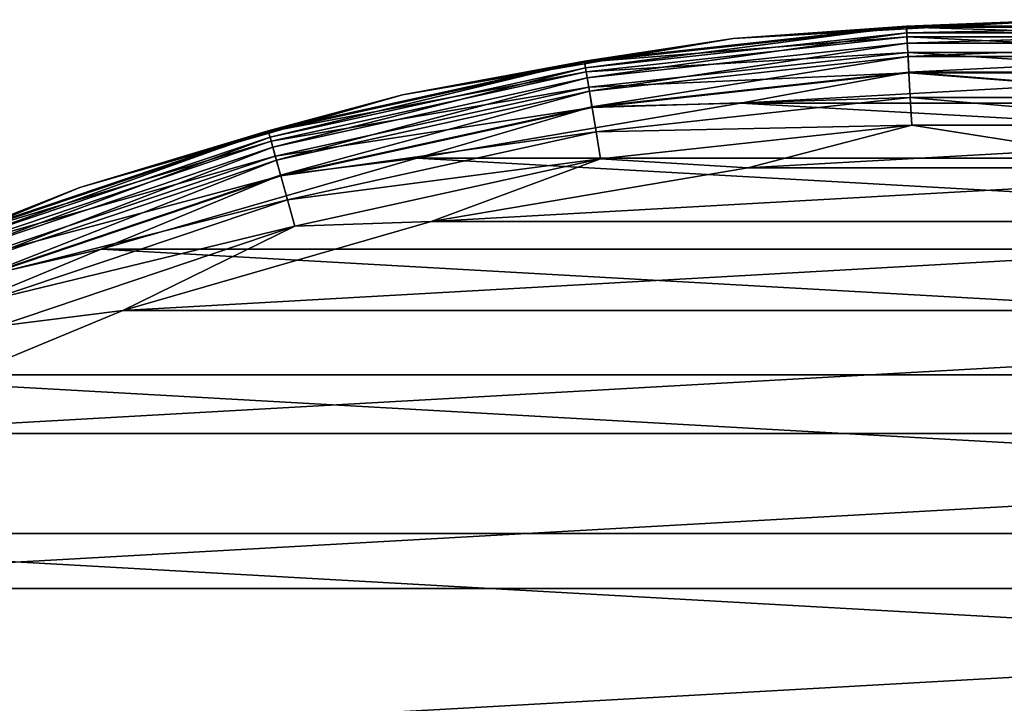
# Model space of a CAD drawing. Header units: metres. Extents: x -23 to 245, y -35 to 23.
# Tile 15 of 166: x -8.06 to -0.49, y 17.75 to 23. Entities that reach past the tile are written whole.
import ezdxf

# ---------------------------------------------------------------- set-up
doc = ezdxf.new("R2010")
doc.units = ezdxf.units.M
doc.layers.add('solid_509092_SW0002', color=7, linetype='CONTINUOUS')

msp = doc.modelspace()

# ---------------------------------------------------------------- linework, layer by layer
at = {"layer": 'solid_509092_SW0002'}
for points in [[(-3.71823, 22.680197, 0.37059), (-2.575186, 22.855381, 0.5), (-1.244272, 22.949257, 0.37059)], [(-3.71823, 22.680197, 0.37059), (-1.244272, 22.949257, 0.37059), (-3.710138, 22.63084, 0.249887)], [(-3.71697, 22.672514, 149.22142), (-1.243851, 22.941483, 149.22142), (-2.575186, 22.855381, 149)], [(-1.239855, 22.867771, 149.433075), (-1.243851, 22.941483, 149.22142), (-3.71697, 22.672514, 149.22142)], [(-1.244272, 22.949257, 0.37059), (-1.241565, 22.899315, 0.249887), (-3.710138, 22.63084, 0.249887)], [(0, 23, 149), (0, 23, 0.5), (-2.575186, 22.855381, 0.5)], [(-1.244272, 22.949257, 0.37059), (-2.575186, 22.855381, 0.5), (0, 23, 0.5)], [(-2.575186, 22.855381, 149), (0, 23, 149), (-2.575186, 22.855381, 0.5)], [(-1.243851, 22.941483, 149.22142), (0, 23, 149), (-2.575186, 22.855381, 149)], [(-1.244272, 22.949257, 0.37059), (0, 23, 0.5), (1.244272, 22.949257, 0.37059)], [(-1.244272, 22.949257, 0.37059), (1.244272, 22.949257, 0.37059), (-1.241565, 22.899315, 0.249887)], [(-1.243851, 22.941483, 149.22142), (1.243851, 22.941483, 149.22142), (0, 23, 149)], [(1.239855, 22.867771, 149.433075), (1.243851, 22.941483, 149.22142), (-1.243851, 22.941483, 149.22142)], [(-1.239855, 22.867771, 149.433075), (1.239855, 22.867771, 149.433075), (-1.243851, 22.941483, 149.22142)], [(1.244272, 22.949257, 0.37059), (1.241565, 22.899315, 0.249887), (-1.241565, 22.899315, 0.249887)], [(-2.575186, 22.855381, 149), (-2.575186, 22.855381, 0.5), (-5.117988, 22.42334, 0.5)], [(-3.71823, 22.680197, 0.37059), (-5.117988, 22.42334, 0.5), (-2.575186, 22.855381, 0.5)], [(-5.117988, 22.42334, 149), (-2.575186, 22.855381, 149), (-5.117988, 22.42334, 0.5)], [(-3.71697, 22.672514, 149.22142), (-2.575186, 22.855381, 149), (-5.117988, 22.42334, 149)], [(-3.705027, 22.599667, 149.433075), (-1.239855, 22.867771, 149.433075), (-3.71697, 22.672514, 149.22142)], [(-3.710138, 22.63084, 0.249887), (-1.241565, 22.899315, 0.249887), (-3.697263, 22.552309, 0.146262)], [(-1.233406, 22.748838, 149.622971), (-1.239855, 22.867771, 149.433075), (-3.705027, 22.599667, 149.433075)], [(-1.241565, 22.899315, 0.249887), (-1.237256, 22.819851, 0.146262), (-3.697263, 22.552309, 0.146262)], [(-1.241565, 22.899315, 0.249887), (1.241565, 22.899315, 0.249887), (-1.237256, 22.819851, 0.146262)], [(1.233406, 22.748838, 149.622971), (1.239855, 22.867771, 149.433075), (-1.239855, 22.867771, 149.433075)], [(-1.233406, 22.748838, 149.622971), (1.233406, 22.748838, 149.622971), (-1.239855, 22.867771, 149.433075)], [(1.241565, 22.899315, 0.249887), (1.237256, 22.819851, 0.146262), (-1.237256, 22.819851, 0.146262)], [(-3.697263, 22.552309, 0.146262), (-1.237256, 22.819851, 0.146262), (-3.680485, 22.449968, 0.066791)], [(-1.237256, 22.819851, 0.146262), (-1.231642, 22.716295, 0.066791), (-3.680485, 22.449968, 0.066791)], [(-1.237256, 22.819851, 0.146262), (1.237256, 22.819851, 0.146262), (-1.231642, 22.716295, 0.066791)], [(1.237256, 22.819851, 0.146262), (1.231642, 22.716295, 0.066791), (-1.231642, 22.716295, 0.066791)], [(-3.685758, 22.48213, 149.622971), (-1.233406, 22.748838, 149.622971), (-3.705027, 22.599667, 149.433075)], [(-1.22483, 22.59066, 149.781555), (-1.233406, 22.748838, 149.622971), (-3.685758, 22.48213, 149.622971)], [(-3.680485, 22.449968, 0.066791), (-1.231642, 22.716295, 0.066791), (-3.660949, 22.330803, 0.016902)], [(-1.231642, 22.716295, 0.066791), (-1.225104, 22.595716, 0.016902), (-3.660949, 22.330803, 0.016902)], [(1.22483, 22.59066, 149.781555), (1.233406, 22.748838, 149.622971), (-1.233406, 22.748838, 149.622971)], [(-1.22483, 22.59066, 149.781555), (1.22483, 22.59066, 149.781555), (-1.233406, 22.748838, 149.622971)], [(-1.231642, 22.716295, 0.066791), (1.231642, 22.716295, 0.066791), (-1.225104, 22.595716, 0.016902)], [(1.231642, 22.716295, 0.066791), (1.225104, 22.595716, 0.016902), (-1.225104, 22.595716, 0.016902)], [(-6.148594, 22.145233, 0.37059), (-5.117988, 22.42334, 0.5), (-3.71823, 22.680197, 0.37059)], [(-6.148594, 22.145233, 0.37059), (-3.71823, 22.680197, 0.37059), (-6.135213, 22.097042, 0.249887)], [(-6.146511, 22.137732, 149.22142), (-3.71697, 22.672514, 149.22142), (-5.117988, 22.42334, 149)], [(-3.705027, 22.599667, 149.433075), (-3.71697, 22.672514, 149.22142), (-6.146511, 22.137732, 149.22142)], [(-3.71823, 22.680197, 0.37059), (-3.710138, 22.63084, 0.249887), (-6.135213, 22.097042, 0.249887)], [(-6.135213, 22.097042, 0.249887), (-3.710138, 22.63084, 0.249887), (-6.113924, 22.020363, 0.146262)], [(-3.710138, 22.63084, 0.249887), (-3.697263, 22.552309, 0.146262), (-6.113924, 22.020363, 0.146262)], [(-6.126762, 22.066603, 149.433075), (-3.705027, 22.599667, 149.433075), (-6.146511, 22.137732, 149.22142)], [(-3.685758, 22.48213, 149.622971), (-3.705027, 22.599667, 149.433075), (-6.126762, 22.066603, 149.433075)], [(-6.113924, 22.020363, 0.146262), (-3.697263, 22.552309, 0.146262), (-6.086179, 21.920435, 0.066791)], [(-3.697263, 22.552309, 0.146262), (-3.680485, 22.449968, 0.066791), (-6.086179, 21.920435, 0.066791)], [(-3.66013, 22.325806, 149.781555), (-1.22483, 22.59066, 149.781555), (-3.685758, 22.48213, 149.622971)], [(-3.660949, 22.330803, 0.016902), (-1.225104, 22.595716, 0.016902), (-2.519471, 22.358477)], [(-1.214557, 22.401184, 149.900879), (-1.22483, 22.59066, 149.781555), (-3.66013, 22.325806, 149.781555)], [(-1.225104, 22.595716, 0.016902), (-0.000063, 22.5), (-2.519471, 22.358477)], [(-1.225104, 22.595716, 0.016902), (1.225104, 22.595716, 0.016902), (-0.000063, 22.5)], [(1.214557, 22.401184, 149.900879), (1.22483, 22.59066, 149.781555), (-1.22483, 22.59066, 149.781555)], [(-1.214557, 22.401184, 149.900879), (1.214557, 22.401184, 149.900879), (-1.22483, 22.59066, 149.781555)], [(-6.094898, 21.951838, 149.622971), (-3.685758, 22.48213, 149.622971), (-6.126762, 22.066603, 149.433075)], [(-3.66013, 22.325806, 149.781555), (-3.685758, 22.48213, 149.622971), (-6.094898, 21.951838, 149.622971)], [(-2.519471, 22.358477), (-0.000063, 22.5), (2.519346, 22.35849)], [(-5.117988, 22.42334, 149), (-5.117988, 22.42334, 0.5), (-7.596427, 21.709312, 0.5)], [(-6.148594, 22.145233, 0.37059), (-7.596427, 21.709312, 0.5), (-5.117988, 22.42334, 0.5)], [(-7.596427, 21.709314, 149), (-5.117988, 22.42334, 149), (-7.596427, 21.709312, 0.5)], [(-6.146511, 22.137732, 149.22142), (-5.117988, 22.42334, 149), (-7.596427, 21.709314, 149)], [(-6.086179, 21.920435, 0.066791), (-3.680485, 22.449968, 0.066791), (-6.053873, 21.804079, 0.016902)], [(-3.680485, 22.449968, 0.066791), (-3.660949, 22.330803, 0.016902), (-6.053873, 21.804079, 0.016902)], [(-3.629431, 22.138552, 149.900879), (-1.214557, 22.401184, 149.900879), (-3.66013, 22.325806, 149.781555)], [(-1.203103, 22.18993, 149.97493), (-1.214557, 22.401184, 149.900879), (-3.629431, 22.138552, 149.900879)], [(1.203103, 22.18993, 149.97493), (1.214557, 22.401184, 149.900879), (-1.214557, 22.401184, 149.900879)], [(-1.203103, 22.18993, 149.97493), (1.203103, 22.18993, 149.97493), (-1.214557, 22.401184, 149.900879)], [(-6.052518, 21.799202, 149.781555), (-3.66013, 22.325806, 149.781555), (-6.094898, 21.951838, 149.622971)], [(-6.053873, 21.804079, 0.016902), (-3.660949, 22.330803, 0.016902), (-5.007639, 21.935631)], [(-3.629431, 22.138552, 149.900879), (-3.66013, 22.325806, 149.781555), (-6.052518, 21.799202, 149.781555)], [(-5.007639, 21.935631), (-2.519471, 22.358477), (5.007517, 21.935658)], [(-3.660949, 22.330803, 0.016902), (-2.519471, 22.358477), (-5.007639, 21.935631)], [(-2.519471, 22.358477), (2.519346, 22.35849), (5.007517, 21.935658)], [(-3.595204, 21.929773, 149.97493), (-1.203103, 22.18993, 149.97493), (-3.629431, 22.138552, 149.900879)], [(-3.595204, 21.929773, 149.97493), (-2.463413, 21.861629, 150), (-1.203103, 22.18993, 149.97493)], [(-1.203103, 22.18993, 149.97493), (-2.463413, 21.861629, 150), (0.000012, 22, 150)], [(-1.203103, 22.18993, 149.97493), (0.000012, 22, 150), (1.203103, 22.18993, 149.97493)], [(-8.506871, 21.350637, 0.37059), (-7.596427, 21.709312, 0.5), (-6.148594, 22.145233, 0.37059)], [(-8.506871, 21.350637, 0.37059), (-6.148594, 22.145233, 0.37059), (-8.488358, 21.304174, 0.249887)], [(-8.503989, 21.343405, 149.22142), (-6.146511, 22.137732, 149.22142), (-7.596427, 21.709314, 149)], [(-6.126762, 22.066603, 149.433075), (-6.146511, 22.137732, 149.22142), (-8.503989, 21.343405, 149.22142)], [(-6.148594, 22.145233, 0.37059), (-6.135213, 22.097042, 0.249887), (-8.488358, 21.304174, 0.249887)], [(-6.001754, 21.616364, 149.900879), (-3.629431, 22.138552, 149.900879), (-6.052518, 21.799202, 149.781555)], [(-3.595204, 21.929773, 149.97493), (-3.629431, 22.138552, 149.900879), (-6.001754, 21.616364, 149.900879)], [(-8.476666, 21.274828, 149.433075), (-6.126762, 22.066603, 149.433075), (-8.503989, 21.343405, 149.22142)], [(-8.488358, 21.304174, 0.249887), (-6.135213, 22.097042, 0.249887), (-8.458903, 21.230247, 0.146262)], [(-6.094898, 21.951838, 149.622971), (-6.126762, 22.066603, 149.433075), (-8.476666, 21.274828, 149.433075)], [(-6.135213, 22.097042, 0.249887), (-6.113924, 22.020363, 0.146262), (-8.458903, 21.230247, 0.146262)], [(-8.43258, 21.164181, 149.622971), (-6.094898, 21.951838, 149.622971), (-8.476666, 21.274828, 149.433075)], [(-8.458903, 21.230247, 0.146262), (-6.113924, 22.020363, 0.146262), (-8.420517, 21.133904, 0.066791)], [(-6.052518, 21.799202, 149.781555), (-6.094898, 21.951838, 149.622971), (-8.43258, 21.164181, 149.622971)], [(-6.113924, 22.020363, 0.146262), (-6.086179, 21.920435, 0.066791), (-8.420517, 21.133904, 0.066791)], [(2.463437, 21.861628, 150), (0.000012, 22, 150), (-2.463413, 21.861629, 150)], [(-8.420517, 21.133904, 0.066791), (-6.086179, 21.920435, 0.066791), (-8.375821, 21.021725, 0.016902)], [(-6.086179, 21.920435, 0.066791), (-6.053873, 21.804079, 0.016902), (-8.375821, 21.021725, 0.016902)], [(-7.432915, 21.236769), (-5.007639, 21.935631), (7.432796, 21.236809)], [(-6.053873, 21.804079, 0.016902), (-5.007639, 21.935631), (-7.432915, 21.236769)], [(-5.945154, 21.41251, 149.97493), (-3.595204, 21.929773, 149.97493), (-6.001754, 21.616364, 149.900879)], [(-5.945154, 21.41251, 149.97493), (-4.896293, 21.448187, 150), (-3.595204, 21.929773, 149.97493)], [(-5.007639, 21.935631), (5.007517, 21.935658), (7.432796, 21.236809)], [(-3.595204, 21.929773, 149.97493), (-4.896293, 21.448187, 150), (-2.463413, 21.861629, 150)], [(-8.373946, 21.017021, 149.781555), (-6.052518, 21.799202, 149.781555), (-8.43258, 21.164181, 149.622971)], [(-8.375821, 21.021725, 0.016902), (-6.053873, 21.804079, 0.016902), (-7.432915, 21.236769)], [(-6.001754, 21.616364, 149.900879), (-6.052518, 21.799202, 149.781555), (-8.373946, 21.017021, 149.781555)], [(2.463437, 21.861628, 150), (-2.463413, 21.861629, 150), (-4.896293, 21.448187, 150)], [(4.896317, 21.448181, 150), (2.463437, 21.861628, 150), (-4.896293, 21.448187, 150)], [(-7.596427, 21.709314, 149), (-7.596427, 21.709312, 0.5), (-9.979338, 20.722279, 0.5)], [(-9.979338, 20.722279, 149), (-7.596427, 21.709314, 149), (-9.979338, 20.722279, 0.5)], [(-8.503989, 21.343405, 149.22142), (-7.596427, 21.709314, 149), (-9.979338, 20.722279, 149)], [(-8.506871, 21.350637, 0.37059), (-9.979338, 20.722279, 0.5), (-7.596427, 21.709312, 0.5)], [(-8.303711, 20.840744, 149.900879), (-6.001754, 21.616364, 149.900879), (-8.373946, 21.017021, 149.781555)], [(-5.945154, 21.41251, 149.97493), (-6.001754, 21.616364, 149.900879), (-8.303711, 20.840744, 149.900879)], [(4.896317, 21.448181, 150), (-4.896293, 21.448187, 150), (-7.267678, 20.76486, 150)], [(-5.945154, 21.41251, 149.97493), (-7.267678, 20.76486, 150), (-4.896293, 21.448187, 150)], [(7.267701, 20.764853, 150), (4.896317, 21.448181, 150), (-7.267678, 20.76486, 150)], [(-8.225403, 20.644205, 149.97493), (-5.945154, 21.41251, 149.97493), (-8.303711, 20.840744, 149.900879)], [(-8.225403, 20.644205, 149.97493), (-7.267678, 20.76486, 150), (-5.945154, 21.41251, 149.97493)], [(-9.764457, 20.27079), (-7.432915, 21.236769), (9.764343, 20.270845)], [(-8.375821, 21.021725, 0.016902), (-7.432915, 21.236769), (-9.764457, 20.27079)], [(-7.432915, 21.236769), (7.432796, 21.236809), (9.764343, 20.270845)], [(7.267701, 20.764853, 150), (-7.267678, 20.76486, 150), (-9.547414, 19.820356, 150)], [(-8.225403, 20.644205, 149.97493), (-9.547414, 19.820356, 150), (-7.267678, 20.76486, 150)], [(9.547435, 19.820345, 150), (7.267701, 20.764853, 150), (-9.547414, 19.820356, 150)], [(-11.97273, 19.05003), (-9.764457, 20.27079), (11.972623, 19.050097)], [(-9.764457, 20.27079), (9.764343, 20.270845), (11.972623, 19.050097)], [(9.547435, 19.820345, 150), (-9.547414, 19.820356, 150), (-11.70662, 18.626726, 150)], [(11.70664, 18.626713, 150), (9.547435, 19.820345, 150), (-11.70662, 18.626726, 150)], [(-14.030676, 17.589457), (-11.97273, 19.05003), (14.030578, 17.589535)], [(-11.97273, 19.05003), (11.972623, 19.050097), (14.030578, 17.589535)], [(11.70664, 18.626713, 150), (-11.70662, 18.626726, 150), (-13.718841, 17.198614, 150)], [(13.71886, 17.198599, 150), (11.70664, 18.626713, 150), (-13.718841, 17.198614, 150)]]:
    msp.add_3dface(points, dxfattribs=at)

doc.saveas('drawing.dxf')
